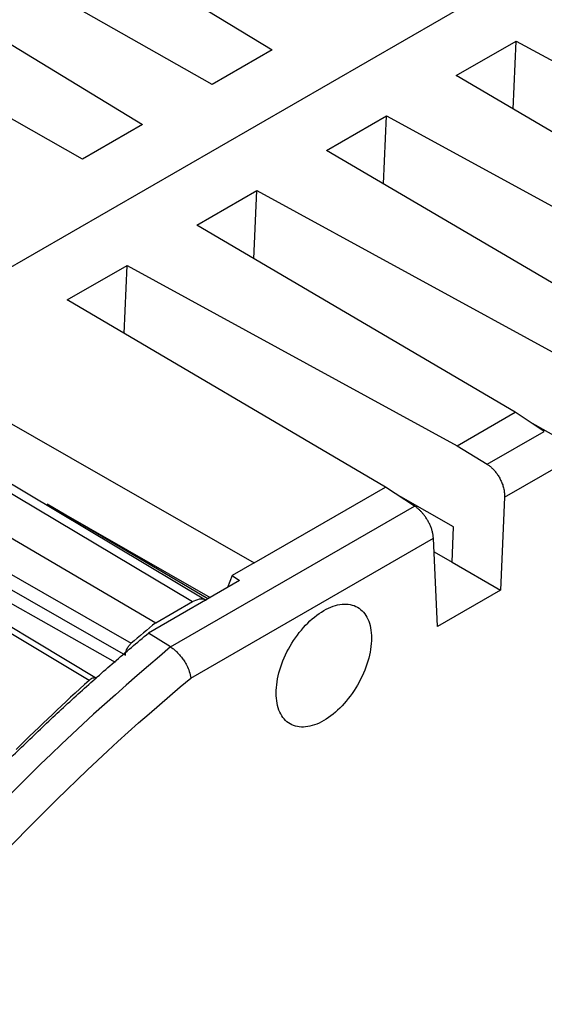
# Model space of a CAD drawing. Header units: millimetres. Extents: x 10 to 410, y 10 to 314.
# Tile 19 of 21: x 376 to 385, y 272 to 290. Entities that reach past the tile are written whole.
import ezdxf

# ---------------------------------------------------------------- set-up
doc = ezdxf.new("R2010")
doc.units = ezdxf.units.MM
doc.header["$LTSCALE"] = 1.5

msp = doc.modelspace()

# ---------------------------------------------------------------- linework, layer by layer
for p, q in [((373.008, 284.268), (390.352, 294.28)), ((374.475, 293.35), (380.378, 289.757)), ((379.265, 289.115), (373.147, 292.583)), ((372.071, 291.962), (377.974, 288.369)), ((376.861, 287.727), (370.743, 291.195)), ((383.79, 289.278), (384.903, 289.921)), ((384.847, 288.656), (384.903, 289.921)), ((384.903, 289.921), (391.022, 286.574)), ((380.378, 289.757), (379.265, 289.115)), ((389.693, 285.807), (383.79, 289.278)), ((381.386, 287.89), (382.499, 288.533)), ((382.443, 287.269), (382.499, 288.533)), ((382.499, 288.533), (388.617, 285.186)), ((377.974, 288.369), (376.861, 287.727)), ((387.289, 284.419), (381.386, 287.89)), ((378.982, 286.502), (380.095, 287.145)), ((380.039, 285.881), (380.095, 287.145)), ((380.095, 287.145), (386.213, 283.798)), ((384.885, 283.031), (378.982, 286.502)), ((376.578, 285.114), (377.691, 285.757)), ((377.635, 284.493), (377.691, 285.757)), ((377.691, 285.757), (383.809, 282.41)), ((382.481, 281.643), (376.578, 285.114)), ((373.008, 284.268), (380.044, 280.236)), ((371.851, 283.726), (378.898, 279.518)), ((379.144, 279.545), (372.098, 283.752)), ((371.105, 283.295), (378.218, 279.125)), ((383.809, 282.41), (384.885, 283.031)), ((385.425, 282.676), (384.885, 283.031)), ((386.147, 282.29), (385.166, 282.846)), ((384.366, 282.065), (385.425, 282.676)), ((383.809, 282.41), (384.366, 282.065)), ((371.841, 282.147), (377.763, 278.742)), ((384.688, 281.456), (385.773, 282.082)), ((371.734, 281.926), (377.655, 278.52)), ((377.469, 278.385), (371.734, 281.625)), ((380.044, 280.236), (382.481, 281.643)), ((383.021, 281.288), (382.481, 281.643)), ((376.981, 278.052), (371.162, 281.549)), ((383.742, 280.902), (382.762, 281.458)), ((384.688, 281.456), (384.612, 279.73)), ((379.184, 279.568), (376.206, 281.323)), ((376.206, 281.323), (379.226, 279.592)), ((378.494, 278.675), (383.021, 281.288)), ((383.714, 280.25), (383.742, 280.902)), ((378.867, 278.096), (383.369, 280.694)), ((383.445, 279.056), (383.369, 280.694)), ((383.381, 280.442), (383.714, 280.25)), ((380.044, 280.236), (379.635, 280.001)), ((383.714, 280.25), (384.612, 279.73)), ((379.635, 280.001), (379.549, 279.779)), ((379.635, 280.001), (379.771, 279.907)), ((379.771, 279.907), (378.084, 278.933)), ((384.612, 279.73), (383.445, 279.056)), ((378.218, 279.125), (378.898, 279.518)), ((378.494, 278.675), (378.084, 278.933))]:
    msp.add_line(p, q)
at = {"flags": 128}
msp.add_lwpolyline([(377.121, 278.09), (374.303, 279.783), (371.302, 281.586)], dxfattribs=at)
msp.add_arc((406.529, 245.187), 43.673, 129.9346, 141.3096)
for points, knots in [([(384.366, 282.065), (384.382, 282.054), (384.414, 282.033), (384.461, 281.991), (384.507, 281.942), (384.55, 281.886), (384.59, 281.823), (384.626, 281.754), (384.655, 281.681), (384.676, 281.605), (384.688, 281.529), (384.688, 281.481), (384.688, 281.456)], [0, 0, 0, 0, 0.087354, 0.177505, 0.27046, 0.366223, 0.464799, 0.566191, 0.670405, 0.777442, 0.887306, 1, 1, 1, 1]), ([(383.369, 280.694), (383.367, 280.714), (383.364, 280.752), (383.351, 280.813), (383.333, 280.874), (383.309, 280.934), (383.28, 280.993), (383.248, 281.048), (383.213, 281.1), (383.176, 281.148), (383.138, 281.191), (383.099, 281.228), (383.06, 281.262), (383.034, 281.279), (383.021, 281.288)], [0, 0, 0, 0, 0.0941151, 0.1862633, 0.2764461, 0.3646655, 0.4509233, 0.5352215, 0.6175625, 0.6979486, 0.7763824, 0.8528668, 0.9274049, 1, 1, 1, 1]), ([(378.898, 279.518), (378.942, 279.537), (379.03, 279.575), (379.119, 279.571), (379.147, 279.541), (379.149, 279.539)], [0, 0, 0, 0, 0.4783972, 0.9567861, 1, 1, 1, 1]), ([(382.22, 278.839), (382.22, 278.972), (382.197, 279.093), (382.108, 279.288), (382.043, 279.364), (381.879, 279.458), (381.781, 279.477), (381.567, 279.456), (381.451, 279.416), (381.22, 279.282), (381.104, 279.189), (380.891, 278.963), (380.793, 278.831), (380.629, 278.548), (380.563, 278.397), (380.475, 278.099), (380.452, 277.952), (380.452, 277.685), (380.475, 277.564), (380.563, 277.369), (380.629, 277.293), (380.793, 277.199), (380.891, 277.18), (381.104, 277.201), (381.22, 277.241), (381.451, 277.375), (381.567, 277.468), (381.781, 277.694), (381.879, 277.826), (382.043, 278.109), (382.108, 278.26), (382.197, 278.558), (382.22, 278.705), (382.22, 278.839)], [0, 0, 0, 0, 0.0625, 0.0625, 0.125, 0.125, 0.1875, 0.1875, 0.25, 0.25, 0.3125, 0.3125, 0.375, 0.375, 0.4375, 0.4375, 0.5, 0.5, 0.5625, 0.5625, 0.625, 0.625, 0.6875, 0.6875, 0.75, 0.75, 0.8125, 0.8125, 0.875, 0.875, 0.9375, 0.9375, 1, 1, 1, 1]), ([(372.022, 272.738), (372.127, 272.868), (372.337, 273.127), (372.657, 273.509), (372.978, 273.888), (373.302, 274.261), (373.629, 274.629), (373.959, 274.992), (374.291, 275.351), (374.626, 275.704), (375.053, 276.146), (375.575, 276.668), (376.194, 277.264), (376.818, 277.84), (377.448, 278.399), (377.872, 278.755), (378.084, 278.933)], [0, 0, 0, 0, 0.055625, 0.111196, 0.166728, 0.222237, 0.27774, 0.333252, 0.38879, 0.44437, 0.500007, 0.600089, 0.700037, 0.799942, 0.899898, 1, 1, 1, 1]), ([(377.655, 278.52), (377.656, 278.533), (377.657, 278.558), (377.668, 278.599), (377.687, 278.645), (377.719, 278.698), (377.748, 278.727), (377.763, 278.742)], [0, 0, 0, 0, 0.167693, 0.331785, 0.500804, 0.749652, 1, 1, 1, 1]), ([(378.494, 278.675), (378.511, 278.663), (378.546, 278.64), (378.598, 278.594), (378.65, 278.542), (378.7, 278.482), (378.749, 278.412), (378.8, 278.324), (378.848, 278.212), (378.86, 278.137), (378.867, 278.096)], [0, 0, 0, 0, 0.095354, 0.193052, 0.293119, 0.395574, 0.500437, 0.632345, 0.798899, 1, 1, 1, 1]), ([(377.12, 278.089), (377.115, 278.092), (377.103, 278.1), (377.077, 278.101), (377.046, 278.094), (377.013, 278.079), (376.992, 278.061), (376.981, 278.052)], [0, 0, 0, 0, 0.137272, 0.352874, 0.567299, 0.786773, 1, 1, 1, 1])]:
    msp.add_open_spline(points, degree=3, knots=knots)
for points in [[(378.218, 279.125), (378.066, 278.999), (377.915, 278.871), (377.763, 278.742)], [(372.951, 272.042), (374.792, 274.323), (376.795, 276.372), (378.867, 278.096)], [(376.981, 278.052), (376.525, 277.64), (376.074, 277.213), (375.628, 276.772)]]:
    msp.add_open_spline(points, degree=3)

doc.saveas('drawing.dxf')
